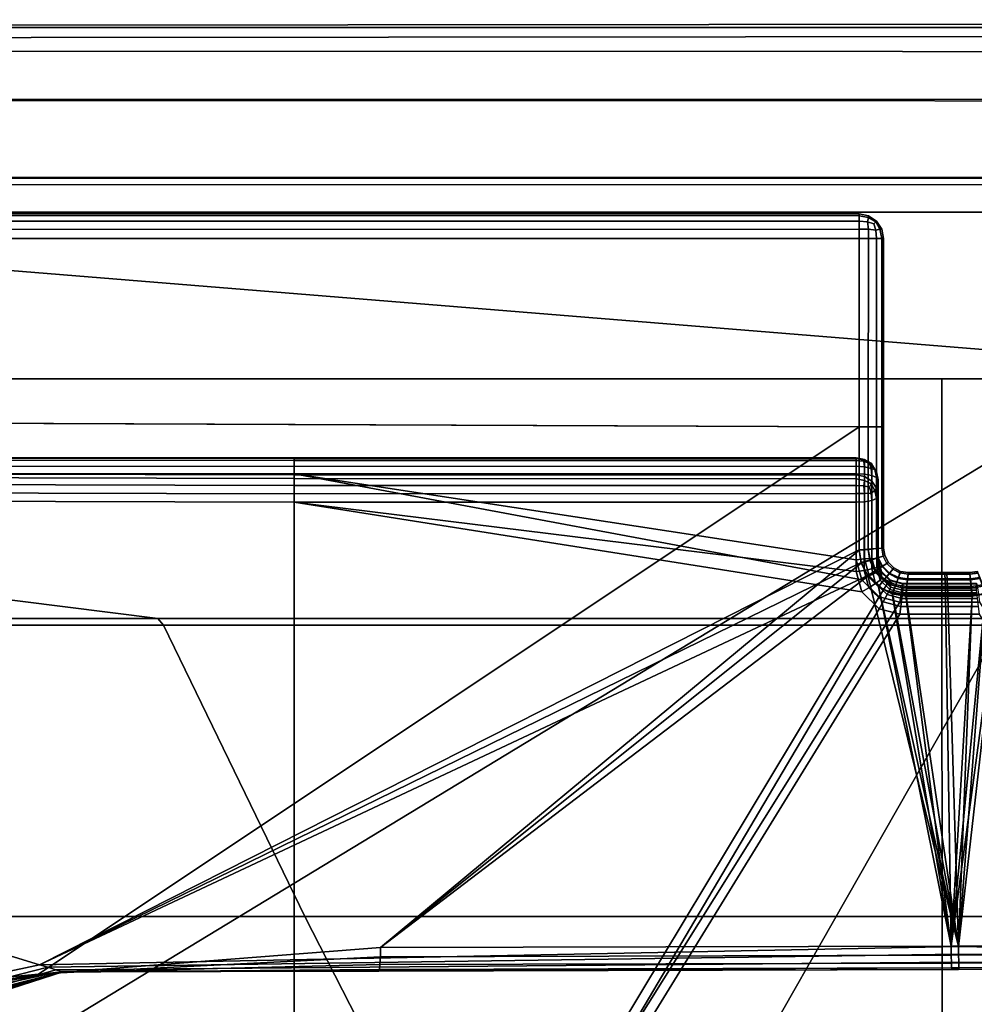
# Model space of a CAD drawing. Extents: x -11.8 to 11.8, y 0 to 23.7.
# Tile 39 of 52: x -1.9 to 0.1, y 21.7 to 23.7. Entities that reach past the tile are written whole.
import ezdxf

# ---------------------------------------------------------------- set-up
doc = ezdxf.new("R2010")
doc.units = 0
doc.layers.add('SHPM78Z54N_TRADECAD', color=7, linetype='CONTINUOUS')

msp = doc.modelspace()

# ---------------------------------------------------------------- linework, layer by layer
at = {"layer": 'SHPM78Z54N_TRADECAD'}
for points in [[(9.8369, 23.7012, 5.777), (-10.042, 23.6824, 5.777), (-7.6757, 23.6593, 3.4718), (7.6119, 23.6737, 3.4718)], [(9.837, 23.685, 6.0174), (-10.042, 23.685, 6.0274), (-10.042, 23.6824, 5.777), (9.8369, 23.7012, 5.777)], [(-10.042, 23.685, 6.6404), (-10.042, 23.685, 6.0274), (9.837, 23.685, 6.0174), (9.837, 23.685, 6.6404)], [(-10.042, 23.685, 6.6404), (9.837, 23.685, 6.6404), (9.8368, 23.3645, 6.7713), (-9.858, 23.3655, 6.7831)], [(-7.6757, 23.6593, 3.4718), (-7.9259, 21.5796, 3.4718), (-2.0415, 21.5017, 3.4718), (0.4313, 23.0013, 3.4718)], [(-7.6757, 23.6593, 3.4718), (0.4313, 23.0013, 3.4718), (6.7714, 23.0167, 3.4718), (7.6119, 23.6737, 3.4718)], [(10.423, 23.6358, 32.5452), (10.4283, 23.379, 32.541), (-10.5863, 23.3808, 32.5485), (-10.5752, 23.6369, 32.5543)], [(10.423, 23.5386, 7.618), (10.423, 23.6358, 32.5452), (-10.5752, 23.6369, 32.5543), (-10.577, 23.5393, 7.5413)], [(-10.577, 23.5393, 7.5413), (-9.858, 23.5363, 6.7831), (9.8368, 23.5353, 6.7713), (10.423, 23.5386, 7.618)], [(-9.858, 23.5363, 6.7831), (-9.858, 23.3655, 6.7831), (9.8368, 23.3645, 6.7713), (9.8368, 23.5353, 6.7713)], [(10.4283, 23.379, 32.541), (11.2467, 23.3786, 33.4627), (-11.2232, 23.3786, 33.4627), (-10.5863, 23.3808, 32.5485)], [(11.2467, 23.3786, 33.4627), (11.2467, 23.3089, 33.4642), (-11.2232, 23.3089, 33.4642), (-11.2232, 23.3786, 33.4627)], [(5.4013, 22.9691, 33.0011), (-5.4744, 22.9691, 33.0011), (-11.2232, 23.3089, 33.4642), (11.2467, 23.3089, 33.4642)], [(-5.5688, 23.302, 32.975), (-5.5716, 23.2909, 32.958), (-0.1642, 23.2909, 32.958), (-0.1642, 23.3017, 32.9743)], [(-5.5661, 23.3055, 32.9934), (-5.5688, 23.302, 32.975), (-0.1642, 23.3017, 32.9743), (-0.1642, 23.3055, 32.9934)], [(-5.5661, 23.3055, 32.9934), (-0.1642, 23.3055, 32.9934), (-0.1642, 23.3055, 33.6834), (-5.4677, 23.3055, 33.6834)], [(-5.4653, 23.302, 33.7014), (-5.4677, 23.3055, 33.6834), (-0.1642, 23.3055, 33.6834), (-0.1642, 23.3017, 33.7022)], [(-5.4635, 23.2907, 33.7179), (-5.4653, 23.302, 33.7014), (-0.1642, 23.3017, 33.7022), (-0.1642, 23.2907, 33.7179)], [(-0.1642, 23.3055, 32.9934), (-0.145, 23.3017, 32.9934), (-0.145, 23.3017, 33.6832), (-0.1642, 23.3055, 33.6834)], [(-0.1642, 23.3017, 33.7022), (-0.1642, 23.3055, 33.6834), (-0.145, 23.3017, 33.6832), (-0.1454, 23.298, 33.7016)], [(-0.145, 23.3017, 32.9934), (-0.1642, 23.3055, 32.9934), (-0.1642, 23.3017, 32.9743), (-0.1454, 23.298, 32.9747)], [(-0.1471, 23.2894, 33.7165), (-0.1642, 23.2907, 33.7179), (-0.1642, 23.3017, 33.7022), (-0.1454, 23.298, 33.7016)], [(-0.1454, 23.298, 32.9747), (-0.1642, 23.3017, 32.9743), (-0.1642, 23.2909, 32.958), (-0.1472, 23.2895, 32.9594)], [(-0.1342, 23.2854, 32.9635), (-0.1302, 23.2895, 32.9764), (-0.1454, 23.298, 32.9747), (-0.1472, 23.2895, 32.9594)], [(-0.1342, 23.2854, 33.7123), (-0.1471, 23.2894, 33.7165), (-0.1454, 23.298, 33.7016), (-0.1302, 23.2895, 33.6996)], [(-0.1454, 23.298, 33.7016), (-0.145, 23.3017, 33.6832), (-0.1288, 23.2909, 33.6827), (-0.1302, 23.2895, 33.6996)], [(-0.1302, 23.2895, 32.9764), (-0.1288, 23.2909, 32.9934), (-0.145, 23.3017, 32.9934), (-0.1454, 23.298, 32.9747)], [(-0.145, 23.3017, 32.9934), (-0.1288, 23.2909, 32.9934), (-0.1288, 23.2909, 33.6827), (-0.145, 23.3017, 33.6832)], [(-5.5736, 23.2739, 32.9469), (-5.5746, 23.2555, 32.9434), (-0.1642, 23.2555, 32.9434), (-0.1642, 23.2746, 32.9472)], [(-5.5716, 23.2909, 32.958), (-5.5736, 23.2739, 32.9469), (-0.1642, 23.2746, 32.9472), (-0.1642, 23.2909, 32.958)], [(-5.4628, 23.2737, 33.7283), (-5.4635, 23.2907, 33.7179), (-0.1642, 23.2907, 33.7179), (-0.1642, 23.2745, 33.7281)], [(-5.4633, 23.2556, 33.731), (-5.4628, 23.2737, 33.7283), (-0.1642, 23.2745, 33.7281), (-0.1642, 23.2556, 33.731)], [(-0.1472, 23.2895, 32.9594), (-0.1642, 23.2909, 32.958), (-0.1642, 23.2746, 32.9472), (-0.1454, 23.2742, 32.9509)], [(-0.1454, 23.2741, 33.7244), (-0.1642, 23.2745, 33.7281), (-0.1642, 23.2907, 33.7179), (-0.1471, 23.2894, 33.7165)], [(-0.1642, 23.2746, 32.9472), (-0.1642, 23.2555, 32.9434), (-0.145, 23.2555, 32.9472), (-0.1454, 23.2742, 32.9509)], [(-0.145, 23.2556, 33.7273), (-0.1642, 23.2556, 33.731), (-0.1642, 23.2745, 33.7281), (-0.1454, 23.2741, 33.7244)], [(-0.1342, 23.2854, 32.9635), (-0.1472, 23.2895, 32.9594), (-0.1454, 23.2742, 32.9509), (-0.1302, 23.2725, 32.9594)], [(-0.1342, 23.2854, 33.7123), (-0.1302, 23.2725, 33.7158), (-0.1454, 23.2741, 33.7244), (-0.1471, 23.2894, 33.7165)], [(-0.1342, 23.2854, 33.7123), (-0.1302, 23.2895, 33.6996), (-0.1217, 23.2742, 33.7006), (-0.1302, 23.2725, 33.7158)], [(-0.1342, 23.2854, 32.9635), (-0.1302, 23.2725, 32.9594), (-0.1217, 23.2742, 32.9747), (-0.1302, 23.2895, 32.9764)], [(-0.1302, 23.2895, 33.6996), (-0.1288, 23.2909, 33.6827), (-0.118, 23.2746, 33.6819), (-0.1217, 23.2742, 33.7006)], [(-0.1217, 23.2742, 32.9747), (-0.118, 23.2746, 32.9934), (-0.1288, 23.2909, 32.9934), (-0.1302, 23.2895, 32.9764)], [(-0.1288, 23.2909, 32.9934), (-0.118, 23.2746, 32.9934), (-0.118, 23.2746, 33.6819), (-0.1288, 23.2909, 33.6827)], [(-0.118, 23.2746, 33.6819), (-0.1142, 23.2555, 33.6811), (-0.118, 23.2555, 33.7002), (-0.1217, 23.2742, 33.7006)], [(-0.118, 23.2555, 32.9743), (-0.1142, 23.2555, 32.9934), (-0.118, 23.2746, 32.9934), (-0.1217, 23.2742, 32.9747)], [(-0.118, 23.2746, 32.9934), (-0.1142, 23.2555, 32.9934), (-0.1142, 23.2555, 33.6811), (-0.118, 23.2746, 33.6819)], [(-0.1642, 22.8714, 32.9434), (-0.1642, 23.2555, 32.9434), (-5.5746, 23.2555, 32.9434), (-5.5847, 22.894, 32.9434)], [(-0.1642, 22.8714, 33.7135), (-5.4825, 22.8936, 33.7135), (-5.4633, 23.2556, 33.731), (-0.1642, 23.2556, 33.731)], [(-0.1642, 23.2556, 33.731), (-0.145, 23.2556, 33.7273), (-0.1458, 22.8714, 33.7099), (-0.1642, 22.8714, 33.7135)], [(-0.145, 23.2555, 32.9472), (-0.1642, 23.2555, 32.9434), (-0.1642, 22.8714, 32.9434), (-0.1458, 22.8714, 32.947)], [(-0.145, 23.2556, 33.7273), (-0.1288, 23.2555, 33.7164), (-0.1288, 22.8713, 33.6984), (-0.1458, 22.8714, 33.7099)], [(-0.1288, 23.2555, 32.958), (-0.145, 23.2555, 32.9472), (-0.1458, 22.8714, 32.947), (-0.1288, 22.8713, 32.9583)], [(-0.1454, 23.2742, 32.9509), (-0.145, 23.2555, 32.9472), (-0.1288, 23.2555, 32.958), (-0.1302, 23.2725, 32.9594)], [(-0.1302, 23.2725, 33.7158), (-0.1288, 23.2555, 33.7164), (-0.145, 23.2556, 33.7273), (-0.1454, 23.2741, 33.7244)], [(-0.1217, 23.2742, 33.7006), (-0.118, 23.2555, 33.7002), (-0.1288, 23.2555, 33.7164), (-0.1302, 23.2725, 33.7158)], [(-0.1302, 23.2725, 32.9594), (-0.1288, 23.2555, 32.958), (-0.118, 23.2555, 32.9743), (-0.1217, 23.2742, 32.9747)], [(-0.118, 23.2555, 32.9743), (-0.1288, 23.2555, 32.958), (-0.1288, 22.8713, 32.9583), (-0.1177, 22.8713, 32.9756)], [(-0.1288, 23.2555, 33.7164), (-0.118, 23.2555, 33.7002), (-0.1177, 22.8713, 33.6809), (-0.1288, 22.8713, 33.6984)], [(-0.1142, 23.2555, 32.9934), (-0.118, 23.2555, 32.9743), (-0.1177, 22.8713, 32.9756), (-0.1142, 22.8712, 32.9943)], [(-0.118, 23.2555, 33.7002), (-0.1142, 23.2555, 33.6811), (-0.1142, 22.8712, 33.6619), (-0.1177, 22.8713, 33.6809)], [(-0.1142, 22.8712, 33.6619), (-0.1142, 23.2555, 33.6811), (-0.1142, 23.2555, 32.9934), (-0.1142, 22.8712, 32.9943)], [(-2.0415, 21.5017, 3.4718), (-0.4229, 21.5017, 3.4718), (0.4313, 23.0013, 3.4718)], [(0.4204, 21.5017, 1.4877), (0.4313, 23.0013, 3.4718), (-0.4229, 21.5017, 3.4718)], [(-3.1571, 22.4809, 33.0011), (-10.9122, 22.9691, 33.0011), (-5.4744, 22.9691, 33.0011), (-1.5938, 22.4809, 33.0011)], [(5.4013, 22.9691, 33.0011), (0.0045, 22.9691, 33.0011), (-5.4744, 22.9691, 33.0011)], [(-5.4744, 22.9691, 33.0011), (0.0045, 22.9691, 33.0011), (0.0046, 22.4809, 33.0011), (-1.5938, 22.4809, 33.0011)], [(0.0045, 22.9691, 33.0011), (5.4013, 22.9691, 33.0011), (1.5327, 22.4809, 33.0011), (0.0046, 22.4809, 33.0011)], [(-5.5847, 22.894, 32.9434), (-5.6265, 21.3974, 33.2862), (-1.8371, 21.7562, 33.1765), (-0.1642, 22.8714, 32.9434)], [(-1.8349, 21.7755, 34.106), (-5.4825, 22.8936, 33.7135), (-0.1642, 22.8714, 33.7135), (-0.1642, 22.6211, 33.804)], [(-5.4825, 22.8936, 33.7135), (-1.8349, 21.7755, 34.106), (-1.9847, 21.7432, 34.1147)], [(-0.1642, 22.8714, 32.9434), (-1.8371, 21.7562, 33.1765), (-1.1395, 21.8105, 33.1929), (-0.1641, 22.6202, 33.0094)], [(-0.1456, 22.6224, 33.7998), (-0.1642, 22.6211, 33.804), (-0.1642, 22.8714, 33.7135), (-0.1458, 22.8714, 33.7099)], [(-0.1458, 22.8714, 32.947), (-0.1642, 22.8714, 32.9434), (-0.1641, 22.6202, 33.0094), (-0.1456, 22.6218, 33.0136)], [(-0.1287, 22.6235, 33.7876), (-0.1456, 22.6224, 33.7998), (-0.1458, 22.8714, 33.7099), (-0.1288, 22.8713, 33.6984)], [(-0.1288, 22.8713, 32.9583), (-0.1458, 22.8714, 32.947), (-0.1456, 22.6218, 33.0136), (-0.1287, 22.6233, 33.0257)], [(-0.1177, 22.6243, 33.7694), (-0.1287, 22.6235, 33.7876), (-0.1288, 22.8713, 33.6984), (-0.1177, 22.8713, 33.6809)], [(-0.1177, 22.8713, 32.9756), (-0.1288, 22.8713, 32.9583), (-0.1287, 22.6233, 33.0257), (-0.1177, 22.6243, 33.0437)], [(-0.1142, 22.6246, 33.7496), (-0.1177, 22.6243, 33.7694), (-0.1177, 22.8713, 33.6809), (-0.1142, 22.8712, 33.6619)], [(-0.1142, 22.8712, 32.9943), (-0.1177, 22.8713, 32.9756), (-0.1177, 22.6243, 33.0437), (-0.1142, 22.6246, 33.0631)], [(-0.1142, 22.8712, 32.9943), (-0.1142, 22.6246, 33.0631), (-0.1142, 22.6246, 33.7496), (-0.1142, 22.8712, 33.6619)], [(-1.3154, 22.8029, 33.9473), (-1.3154, 22.7909, 33.9609), (-4.9638, 22.7911, 33.9697), (-4.9637, 22.8036, 33.9563)], [(-1.3154, 22.8084, 33.93), (-1.3154, 22.8029, 33.9473), (-4.9637, 22.8036, 33.9563), (-4.9636, 22.8098, 33.9391)], [(-1.3154, 22.807, 33.9134), (-1.3154, 22.8084, 33.93), (-4.9636, 22.8098, 33.9391), (-4.9635, 22.8092, 33.9221)], [(-1.3154, 22.807, 33.9134), (-4.9635, 22.8092, 33.9221), (-4.9632, 22.7819, 33.8045), (-1.3156, 22.7737, 33.7969)], [(-1.3156, 22.7737, 33.7969), (-0.1701, 22.7737, 33.7969), (-0.1701, 22.807, 33.9134), (-1.3154, 22.807, 33.9134)], [(-1.3154, 22.8029, 33.9473), (-1.3154, 22.8084, 33.93), (-0.1701, 22.8083, 33.9308), (-0.1701, 22.8029, 33.9473)], [(-1.3154, 22.8084, 33.93), (-1.3154, 22.807, 33.9134), (-0.1701, 22.807, 33.9134), (-0.1701, 22.8083, 33.9308)], [(-1.3154, 22.7909, 33.9609), (-1.3154, 22.8029, 33.9473), (-0.1701, 22.8029, 33.9473), (-0.1701, 22.7915, 33.9605)], [(-0.1548, 22.8013, 33.9464), (-0.1701, 22.8029, 33.9473), (-0.1701, 22.8083, 33.9308), (-0.1533, 22.805, 33.9313)], [(-0.1701, 22.8083, 33.9308), (-0.1701, 22.807, 33.9134), (-0.1529, 22.8036, 33.9143), (-0.1533, 22.805, 33.9313)], [(-0.1701, 22.7737, 33.7969), (-0.1529, 22.7704, 33.7978), (-0.1529, 22.8036, 33.9143), (-0.1701, 22.807, 33.9134)], [(-0.1533, 22.7902, 33.9574), (-0.1701, 22.7915, 33.9605), (-0.1701, 22.8029, 33.9473), (-0.1548, 22.8013, 33.9464)], [(-0.1432, 22.7969, 33.9439), (-0.1548, 22.8013, 33.9464), (-0.1533, 22.805, 33.9313), (-0.1396, 22.7972, 33.9318)], [(-0.1432, 22.7969, 33.9439), (-0.1396, 22.7866, 33.9504), (-0.1533, 22.7902, 33.9574), (-0.1548, 22.8013, 33.9464)], [(-0.1533, 22.805, 33.9313), (-0.1529, 22.8036, 33.9143), (-0.1383, 22.7942, 33.9168), (-0.1396, 22.7972, 33.9318)], [(-0.1529, 22.7704, 33.7978), (-0.1383, 22.7609, 33.8003), (-0.1383, 22.7942, 33.9168), (-0.1529, 22.8036, 33.9143)], [(-0.1432, 22.7969, 33.9439), (-0.1396, 22.7972, 33.9318), (-0.1319, 22.7844, 33.9368), (-0.1396, 22.7866, 33.9504)], [(-0.1396, 22.7972, 33.9318), (-0.1383, 22.7942, 33.9168), (-0.1286, 22.7801, 33.9205), (-0.1319, 22.7844, 33.9368)], [(-0.1383, 22.7609, 33.8003), (-0.1286, 22.7468, 33.8041), (-0.1286, 22.7801, 33.9205), (-0.1383, 22.7942, 33.9168)], [(-4.9639, 22.7756, 33.9767), (-1.3154, 22.7758, 33.9682), (-1.3154, 20.5444, 34.5601), (-4.9722, 21.6813, 34.2471)], [(-1.3154, 22.7909, 33.9609), (-1.3154, 22.7758, 33.9682), (-4.9639, 22.7756, 33.9767), (-4.9638, 22.7911, 33.9697)], [(-1.3157, 22.7661, 33.7818), (-1.3156, 22.7737, 33.7969), (-4.9632, 22.7819, 33.8045), (-4.9632, 22.7751, 33.7892)], [(-1.3157, 22.7522, 33.7697), (-1.3157, 22.7661, 33.7818), (-4.9632, 22.7751, 33.7892), (-4.9631, 22.7619, 33.7767)], [(-1.3156, 22.7737, 33.7969), (-1.3157, 22.7661, 33.7818), (-0.1701, 22.7656, 33.7812), (-0.1701, 22.7737, 33.7969)], [(-1.3154, 22.7758, 33.9682), (-1.3154, 22.7909, 33.9609), (-0.1701, 22.7915, 33.9605), (-0.1701, 22.7758, 33.9682)], [(-1.3154, 22.7758, 33.9682), (-0.1701, 22.7758, 33.9682), (-0.1701, 22.6008, 34.0146)], [(-1.3154, 22.7758, 33.9682), (-0.1701, 22.6008, 34.0146), (-0.1589, 22.5597, 34.0255)], [(-1.3154, 22.7758, 33.9682), (-0.1589, 22.5597, 34.0255), (-0.1236, 22.5253, 34.0346), (-1.3154, 20.5444, 34.5601)], [(-0.1529, 22.7749, 33.9649), (-0.1701, 22.7758, 33.9682), (-0.1701, 22.7915, 33.9605), (-0.1533, 22.7902, 33.9574)], [(-0.1535, 22.6026, 34.0109), (-0.1701, 22.6008, 34.0146), (-0.1701, 22.7758, 33.9682), (-0.1529, 22.7749, 33.9649)], [(-0.1529, 22.7704, 33.7978), (-0.1701, 22.7737, 33.7969), (-0.1701, 22.7656, 33.7812), (-0.1533, 22.7625, 33.7824)], [(-0.1383, 22.6033, 34.0004), (-0.1535, 22.6026, 34.0109), (-0.1529, 22.7749, 33.9649), (-0.1383, 22.7722, 33.9555)], [(-0.1396, 22.7866, 33.9504), (-0.1383, 22.7722, 33.9555), (-0.1529, 22.7749, 33.9649), (-0.1533, 22.7902, 33.9574)], [(-0.1319, 22.7844, 33.9368), (-0.1286, 22.7682, 33.9415), (-0.1383, 22.7722, 33.9555), (-0.1396, 22.7866, 33.9504)], [(-0.1286, 22.7801, 33.9205), (-0.1251, 22.7634, 33.9249), (-0.1286, 22.7682, 33.9415), (-0.1319, 22.7844, 33.9368)], [(-0.1286, 22.7468, 33.8041), (-0.1251, 22.7302, 33.8085), (-0.1251, 22.7634, 33.9249), (-0.1286, 22.7801, 33.9205)], [(-1.3157, 22.7348, 33.764), (-1.3157, 22.7522, 33.7697), (-4.9631, 22.7619, 33.7767), (-4.9631, 22.7448, 33.7706)], [(-1.3157, 22.7661, 33.7818), (-1.3157, 22.7522, 33.7697), (-0.1701, 22.7522, 33.7697), (-0.1701, 22.7656, 33.7812)], [(-0.1533, 22.7625, 33.7824), (-0.1701, 22.7656, 33.7812), (-0.1701, 22.7522, 33.7697), (-0.1549, 22.7514, 33.7712)], [(-0.1432, 22.7488, 33.7757), (-0.1396, 22.7555, 33.7859), (-0.1533, 22.7625, 33.7824), (-0.1549, 22.7514, 33.7712)], [(-0.1396, 22.7555, 33.7859), (-0.1383, 22.7609, 33.8003), (-0.1529, 22.7704, 33.7978), (-0.1533, 22.7625, 33.7824)], [(-0.1432, 22.7488, 33.7757), (-0.1396, 22.7366, 33.7752), (-0.1319, 22.7419, 33.788), (-0.1396, 22.7555, 33.7859)], [(-0.1319, 22.7419, 33.788), (-0.1286, 22.7468, 33.8041), (-0.1383, 22.7609, 33.8003), (-0.1396, 22.7555, 33.7859)], [(-0.1283, 22.6028, 33.9847), (-0.1383, 22.6033, 34.0004), (-0.1383, 22.7722, 33.9555), (-0.1286, 22.7682, 33.9415)], [(-0.1251, 22.6013, 33.9679), (-0.1283, 22.6028, 33.9847), (-0.1286, 22.7682, 33.9415), (-0.1251, 22.7634, 33.9249)], [(-0.1251, 22.6013, 33.9679), (-0.1251, 22.7634, 33.9249), (-0.1251, 22.7302, 33.8085), (-0.1251, 22.5873, 33.8464)], [(-1.3157, 22.7178, 33.7652), (-1.3157, 22.7348, 33.764), (-4.9631, 22.7448, 33.7706), (-4.9632, 22.728, 33.7714)], [(-1.3157, 22.7522, 33.7697), (-1.3157, 22.7348, 33.764), (-0.1701, 22.7355, 33.7641), (-0.1701, 22.7522, 33.7697)], [(-1.3157, 22.7348, 33.764), (-1.3157, 22.7178, 33.7652), (-0.1701, 22.7178, 33.7652), (-0.1701, 22.7355, 33.7641)], [(-0.1549, 22.7514, 33.7712), (-0.1701, 22.7522, 33.7697), (-0.1701, 22.7355, 33.7641), (-0.1533, 22.736, 33.7674)], [(-0.1701, 22.7355, 33.7641), (-0.1701, 22.7178, 33.7652), (-0.1529, 22.7188, 33.7685), (-0.1533, 22.736, 33.7674)], [(-0.1432, 22.7488, 33.7757), (-0.1549, 22.7514, 33.7712), (-0.1533, 22.736, 33.7674), (-0.1396, 22.7366, 33.7752)], [(-0.1533, 22.736, 33.7674), (-0.1529, 22.7188, 33.7685), (-0.1383, 22.7214, 33.7779), (-0.1396, 22.7366, 33.7752)], [(-0.1396, 22.7366, 33.7752), (-0.1383, 22.7214, 33.7779), (-0.1286, 22.7255, 33.7919), (-0.1319, 22.7419, 33.788)], [(-0.1286, 22.7255, 33.7919), (-0.1251, 22.7302, 33.8085), (-0.1286, 22.7468, 33.8041), (-0.1319, 22.7419, 33.788)], [(-4.9645, 21.631, 34.0426), (-1.3162, 20.4837, 34.3579), (-1.3157, 22.7178, 33.7652), (-4.9632, 22.728, 33.7714)], [(-1.3157, 22.7178, 33.7652), (-1.3162, 20.4837, 34.3579), (-0.1236, 22.5009, 33.8228), (-0.1589, 22.5354, 33.8136)], [(-1.3157, 22.7178, 33.7652), (-0.1589, 22.5354, 33.8136), (-0.1701, 22.5765, 33.8027)], [(-1.3157, 22.7178, 33.7652), (-0.1701, 22.5765, 33.8027), (-0.1701, 22.7178, 33.7652)], [(-0.1701, 22.5765, 33.8027), (-0.1537, 22.5789, 33.8053), (-0.1529, 22.7188, 33.7685), (-0.1701, 22.7178, 33.7652)], [(-0.1537, 22.5789, 33.8053), (-0.1384, 22.582, 33.8149), (-0.1383, 22.7214, 33.7779), (-0.1529, 22.7188, 33.7685)], [(-0.1384, 22.582, 33.8149), (-0.1283, 22.585, 33.8299), (-0.1286, 22.7255, 33.7919), (-0.1383, 22.7214, 33.7779)], [(-0.1283, 22.585, 33.8299), (-0.1251, 22.5873, 33.8464), (-0.1251, 22.7302, 33.8085), (-0.1286, 22.7255, 33.7919)], [(-0.1642, 22.6211, 33.804), (-0.1601, 22.5951, 33.8133), (-1.8349, 21.7755, 34.106)], [(-1.1395, 21.8105, 33.1929), (-0.1599, 22.5939, 33.0173), (-0.1641, 22.6202, 33.0094)], [(-0.1418, 22.6004, 33.8078), (-0.1601, 22.5951, 33.8133), (-0.1642, 22.6211, 33.804), (-0.1456, 22.6224, 33.7998)], [(-0.1599, 22.5939, 33.0173), (-0.1423, 22.5995, 33.0205), (-0.1456, 22.6218, 33.0136), (-0.1641, 22.6202, 33.0094)], [(-0.1256, 22.6051, 33.7946), (-0.1418, 22.6004, 33.8078), (-0.1456, 22.6224, 33.7998), (-0.1287, 22.6235, 33.7876)], [(-0.1423, 22.5995, 33.0205), (-0.1259, 22.6046, 33.0318), (-0.1287, 22.6233, 33.0257), (-0.1456, 22.6218, 33.0136)], [(-0.1259, 22.6046, 33.0318), (-0.1151, 22.608, 33.0492), (-0.1177, 22.6243, 33.0437), (-0.1287, 22.6233, 33.0257)], [(-0.1151, 22.6081, 33.7758), (-0.1256, 22.6051, 33.7946), (-0.1287, 22.6235, 33.7876), (-0.1177, 22.6243, 33.7694)], [(-0.1151, 22.608, 33.0492), (-0.1117, 22.6091, 33.0682), (-0.1142, 22.6246, 33.0631), (-0.1177, 22.6243, 33.0437)], [(-0.1117, 22.6091, 33.7555), (-0.1151, 22.6081, 33.7758), (-0.1177, 22.6243, 33.7694), (-0.1142, 22.6246, 33.7496)], [(-0.1117, 22.6091, 33.0682), (-0.1117, 22.6091, 33.7555), (-0.1142, 22.6246, 33.7496), (-0.1142, 22.6246, 33.0631)], [(-0.1601, 22.5951, 33.8133), (-0.1464, 22.5683, 33.823), (-1.8349, 21.7755, 34.106)], [(-1.1395, 21.8105, 33.1929), (-0.1462, 22.567, 33.0265), (-0.1599, 22.5939, 33.0173)], [(-0.1701, 22.6008, 34.0146), (-0.1535, 22.6026, 34.0109), (-0.1437, 22.5677, 34.0202), (-0.1589, 22.5597, 34.0255)], [(-0.1601, 22.5951, 33.8133), (-0.1418, 22.6004, 33.8078), (-0.1303, 22.5786, 33.8158), (-0.1464, 22.5683, 33.823)], [(-0.1462, 22.567, 33.0265), (-0.1314, 22.577, 33.0282), (-0.1423, 22.5995, 33.0205), (-0.1599, 22.5939, 33.0173)], [(-0.1535, 22.6026, 34.0109), (-0.1383, 22.6033, 34.0004), (-0.1301, 22.5741, 34.0083), (-0.1437, 22.5677, 34.0202)], [(-0.1314, 22.577, 33.0282), (-0.1171, 22.5867, 33.038), (-0.1259, 22.6046, 33.0318), (-0.1423, 22.5995, 33.0205)], [(-0.1418, 22.6004, 33.8078), (-0.1256, 22.6051, 33.7946), (-0.1164, 22.5876, 33.8014), (-0.1303, 22.5786, 33.8158)], [(-0.1383, 22.6033, 34.0004), (-0.1283, 22.6028, 33.9847), (-0.1212, 22.5773, 33.9918), (-0.1301, 22.5741, 34.0083)], [(-0.1283, 22.6028, 33.9847), (-0.1251, 22.6013, 33.9679), (-0.1184, 22.5769, 33.9745), (-0.1212, 22.5773, 33.9918)], [(-0.1171, 22.5867, 33.038), (-0.1076, 22.5932, 33.0545), (-0.1151, 22.608, 33.0492), (-0.1259, 22.6046, 33.0318)], [(-0.1256, 22.6051, 33.7946), (-0.1151, 22.6081, 33.7758), (-0.1075, 22.5933, 33.782), (-0.1164, 22.5876, 33.8014)], [(-0.1251, 22.5873, 33.8464), (-0.1184, 22.5629, 33.8527), (-0.1184, 22.5769, 33.9745), (-0.1251, 22.6013, 33.9679)], [(-0.1076, 22.5932, 33.0545), (-0.1171, 22.5867, 33.038), (-0.103, 22.5722, 33.0435), (-0.0958, 22.5813, 33.059)], [(-0.0956, 22.5816, 33.7871), (-0.1022, 22.5736, 33.8069), (-0.1164, 22.5876, 33.8014), (-0.1075, 22.5933, 33.782)], [(-0.1151, 22.6081, 33.7758), (-0.1117, 22.6091, 33.7555), (-0.1046, 22.5952, 33.7613), (-0.1075, 22.5933, 33.782)], [(-0.1076, 22.5932, 33.0545), (-0.1046, 22.5952, 33.0727), (-0.1117, 22.6091, 33.0682), (-0.1151, 22.608, 33.0492)], [(-0.1046, 22.5952, 33.0727), (-0.1046, 22.5952, 33.7613), (-0.1117, 22.6091, 33.7555), (-0.1117, 22.6091, 33.0682)], [(-0.1046, 22.5952, 33.0727), (-0.1076, 22.5932, 33.0545), (-0.0958, 22.5813, 33.059), (-0.0936, 22.5841, 33.0762)], [(-0.0936, 22.5841, 33.7662), (-0.0956, 22.5816, 33.7871), (-0.1075, 22.5933, 33.782), (-0.1046, 22.5952, 33.7613)], [(-0.1046, 22.5952, 33.7613), (-0.1046, 22.5952, 33.0727), (-0.0936, 22.5841, 33.0762), (-0.0936, 22.5841, 33.7662)], [(-0.1537, 22.5789, 33.8053), (-0.1701, 22.5765, 33.8027), (-0.1589, 22.5354, 33.8136), (-0.1443, 22.5438, 33.8147)], [(-0.1384, 22.582, 33.8149), (-0.1537, 22.5789, 33.8053), (-0.1443, 22.5438, 33.8147), (-0.1305, 22.5526, 33.8229)], [(-0.1124, 22.5611, 33.8222), (-0.1244, 22.5464, 33.831), (-0.1464, 22.5683, 33.823), (-0.1303, 22.5786, 33.8158)], [(-0.1314, 22.577, 33.0282), (-0.1462, 22.567, 33.0265), (-0.1245, 22.5453, 33.0347), (-0.1137, 22.5588, 33.0349)], [(-0.1437, 22.5677, 34.0202), (-0.1301, 22.5741, 34.0083), (-0.1068, 22.5516, 34.0145), (-0.1147, 22.5397, 34.0276)], [(-0.1283, 22.585, 33.8299), (-0.1384, 22.582, 33.8149), (-0.1305, 22.5526, 33.8229), (-0.1213, 22.5594, 33.8369)], [(-0.1171, 22.5867, 33.038), (-0.1314, 22.577, 33.0282), (-0.1137, 22.5588, 33.0349), (-0.103, 22.5722, 33.0435)], [(-0.1022, 22.5736, 33.8069), (-0.1124, 22.5611, 33.8222), (-0.1303, 22.5786, 33.8158), (-0.1164, 22.5876, 33.8014)], [(-0.1301, 22.5741, 34.0083), (-0.1212, 22.5773, 33.9918), (-0.1018, 22.5583, 33.9972), (-0.1068, 22.5516, 34.0145)], [(-0.1251, 22.5873, 33.8464), (-0.1283, 22.585, 33.8299), (-0.1213, 22.5594, 33.8369), (-0.1184, 22.5629, 33.8527)], [(-0.1212, 22.5773, 33.9918), (-0.1184, 22.5769, 33.9745), (-0.1001, 22.559, 33.9795), (-0.1018, 22.5583, 33.9972)], [(-0.1001, 22.559, 33.9795), (-0.1184, 22.5769, 33.9745), (-0.1184, 22.5629, 33.8527), (-0.1001, 22.545, 33.8573)], [(-0.103, 22.5722, 33.0435), (-0.1137, 22.5588, 33.0349), (-0.0908, 22.5468, 33.0402), (-0.0849, 22.5628, 33.0477)], [(-0.1124, 22.5611, 33.8222), (-0.1022, 22.5736, 33.8069), (-0.0842, 22.5646, 33.8105), (-0.0896, 22.5498, 33.8264)], [(-0.0958, 22.5813, 33.059), (-0.103, 22.5722, 33.0435), (-0.0849, 22.5628, 33.0477), (-0.0809, 22.5737, 33.0622)], [(-0.1022, 22.5736, 33.8069), (-0.0956, 22.5816, 33.7871), (-0.0807, 22.574, 33.7905), (-0.0842, 22.5646, 33.8105)], [(-0.0936, 22.5841, 33.0762), (-0.0958, 22.5813, 33.059), (-0.0809, 22.5737, 33.0622), (-0.0796, 22.577, 33.0786)], [(-0.0956, 22.5816, 33.7871), (-0.0936, 22.5841, 33.7662), (-0.0796, 22.577, 33.7695), (-0.0807, 22.574, 33.7905)], [(-0.0936, 22.5841, 33.7662), (-0.0936, 22.5841, 33.0762), (-0.0796, 22.577, 33.0786), (-0.0796, 22.577, 33.7695)], [(-0.0658, 22.5596, 33.0499), (-0.0645, 22.571, 33.064), (-0.0809, 22.5737, 33.0622), (-0.0849, 22.5628, 33.0477)], [(-0.0842, 22.5646, 33.8105), (-0.0807, 22.574, 33.7905), (-0.0644, 22.5714, 33.7917), (-0.0653, 22.5616, 33.8117)], [(-0.0645, 22.571, 33.064), (-0.0642, 22.5746, 33.0799), (-0.0796, 22.577, 33.0786), (-0.0809, 22.5737, 33.0622)], [(-0.0807, 22.574, 33.7905), (-0.0796, 22.577, 33.7695), (-0.0642, 22.5746, 33.7707), (-0.0644, 22.5714, 33.7917)], [(-0.0796, 22.577, 33.7695), (-0.0796, 22.577, 33.0786), (-0.0642, 22.5746, 33.0799), (-0.0642, 22.5746, 33.7707)], [(-0.0642, 22.5746, 33.0799), (-0.0645, 22.571, 33.064), (0.0106, 22.571, 33.0691), (0.0102, 22.5746, 33.0848)], [(0.0142, 22.5746, 33.7706), (0.0146, 22.5714, 33.7916), (-0.0644, 22.5714, 33.7917), (-0.0642, 22.5746, 33.7707)], [(-0.0642, 22.5746, 33.7707), (-0.0642, 22.5746, 33.0799), (0.0102, 22.5746, 33.0848), (0.0142, 22.5746, 33.7706)], [(0.0618, 22.571, 33.0682), (0.0615, 22.5746, 33.0839), (0.0102, 22.5746, 33.0848), (0.0106, 22.571, 33.0691)], [(0.0102, 22.5746, 33.0848), (0.0615, 22.5746, 33.0839), (0.0615, 22.5746, 33.7693), (0.0142, 22.5746, 33.7706)], [(0.0146, 22.5714, 33.7916), (0.0142, 22.5746, 33.7706), (0.0615, 22.5746, 33.7693), (0.0618, 22.5714, 33.7903)], [(0.077, 22.577, 33.0832), (0.077, 22.577, 33.7676), (0.0615, 22.5746, 33.7693), (0.0615, 22.5746, 33.0839)], [(0.077, 22.577, 33.7676), (0.0781, 22.574, 33.7886), (0.0618, 22.5714, 33.7903), (0.0615, 22.5746, 33.7693)], [(0.0615, 22.5746, 33.0839), (0.0618, 22.571, 33.0682), (0.0782, 22.5736, 33.0671), (0.077, 22.577, 33.0832)], [(0.0781, 22.574, 33.7886), (0.0816, 22.5646, 33.8085), (0.0628, 22.5616, 33.8103), (0.0618, 22.5714, 33.7903)], [(0.0618, 22.571, 33.0682), (0.0629, 22.5596, 33.0542), (0.0821, 22.5627, 33.0529), (0.0782, 22.5736, 33.0671)], [(-0.1464, 22.5683, 33.823), (0.0382, 21.8127, 34.0962), (-1.8349, 21.7755, 34.106)], [(-0.1245, 22.5453, 33.0347), (-0.1462, 22.567, 33.0265), (-1.1395, 21.8105, 33.1929), (0.0232, 21.8135, 33.2696)], [(-0.1589, 22.5597, 34.0255), (-0.1437, 22.5677, 34.0202), (-0.1147, 22.5397, 34.0276), (-0.1236, 22.5253, 34.0346)], [(-0.1464, 22.5683, 33.823), (-0.1244, 22.5464, 33.831), (0.0382, 21.8127, 34.0962)], [(-0.1305, 22.5526, 33.8229), (-0.1443, 22.5438, 33.8147), (-0.1153, 22.5151, 33.8223), (-0.1072, 22.5297, 33.829)], [(-0.1213, 22.5594, 33.8369), (-0.1305, 22.5526, 33.8229), (-0.1072, 22.5297, 33.829), (-0.1018, 22.5404, 33.8421)], [(-0.1137, 22.5588, 33.0349), (-0.1245, 22.5453, 33.0347), (-0.0966, 22.5311, 33.0409), (-0.0908, 22.5468, 33.0402)], [(-0.1244, 22.5464, 33.831), (-0.1124, 22.5611, 33.8222), (-0.0896, 22.5498, 33.8264), (-0.0961, 22.5319, 33.8362)], [(-0.1184, 22.5629, 33.8527), (-0.1213, 22.5594, 33.8369), (-0.1018, 22.5404, 33.8421), (-0.1001, 22.545, 33.8573)], [(-0.0755, 22.5515, 33.9992), (-0.0768, 22.5438, 34.0166), (-0.1068, 22.5516, 34.0145), (-0.1018, 22.5583, 33.9972)], [(-0.0751, 22.5525, 33.9813), (-0.0755, 22.5515, 33.9992), (-0.1018, 22.5583, 33.9972), (-0.1001, 22.559, 33.9795)], [(-0.1001, 22.545, 33.8573), (-0.0751, 22.5384, 33.8589), (-0.0751, 22.5525, 33.9813), (-0.1001, 22.559, 33.9795)], [(-0.0675, 22.5429, 33.0429), (-0.0658, 22.5596, 33.0499), (-0.0849, 22.5628, 33.0477), (-0.0908, 22.5468, 33.0402)], [(-0.0896, 22.5498, 33.8264), (-0.0842, 22.5646, 33.8105), (-0.0653, 22.5616, 33.8117), (-0.0667, 22.5462, 33.8277)], [(-0.0755, 22.5515, 33.9992), (-0.0751, 22.5525, 33.9813), (0.0751, 22.5525, 33.9813), (0.0755, 22.5515, 33.9992)], [(-0.0751, 22.5384, 33.8589), (0.0751, 22.5384, 33.8589), (0.0751, 22.5525, 33.9813), (-0.0751, 22.5525, 33.9813)], [(-0.0658, 22.5596, 33.0499), (-0.0675, 22.5429, 33.0429), (0.0118, 22.5429, 33.0482), (0.0112, 22.5596, 33.0551)], [(0.0151, 22.5616, 33.8116), (0.0158, 22.5462, 33.8275), (-0.0667, 22.5462, 33.8277), (-0.0653, 22.5616, 33.8117)], [(-0.0645, 22.571, 33.064), (-0.0658, 22.5596, 33.0499), (0.0112, 22.5596, 33.0551), (0.0106, 22.571, 33.0691)], [(0.0146, 22.5714, 33.7916), (0.0151, 22.5616, 33.8116), (-0.0653, 22.5616, 33.8117), (-0.0644, 22.5714, 33.7917)], [(0.0629, 22.5596, 33.0542), (0.0618, 22.571, 33.0682), (0.0106, 22.571, 33.0691), (0.0112, 22.5596, 33.0551)], [(0.0644, 22.5429, 33.0473), (0.0629, 22.5596, 33.0542), (0.0112, 22.5596, 33.0551), (0.0118, 22.5429, 33.0482)], [(0.0151, 22.5616, 33.8116), (0.0146, 22.5714, 33.7916), (0.0618, 22.5714, 33.7903), (0.0628, 22.5616, 33.8103)], [(0.0158, 22.5462, 33.8275), (0.0151, 22.5616, 33.8116), (0.0628, 22.5616, 33.8103), (0.0643, 22.5462, 33.8262)], [(0.1435, 22.5674, 33.0346), (0.1216, 22.5455, 33.0418), (0.0232, 21.8135, 33.2696), (1.6763, 21.8179, 33.2387)], [(0.1438, 22.568, 33.8195), (1.7219, 21.7823, 34.0637), (0.0382, 21.8127, 34.0962), (0.122, 22.5463, 33.828)], [(0.0816, 22.5646, 33.8085), (0.0872, 22.5497, 33.8243), (0.0643, 22.5462, 33.8262), (0.0628, 22.5616, 33.8103)], [(0.0629, 22.5596, 33.0542), (0.0644, 22.5429, 33.0473), (0.0879, 22.5467, 33.0457), (0.0821, 22.5627, 33.0529)], [(-0.1443, 22.5438, 33.8147), (-0.1589, 22.5354, 33.8136), (-0.1236, 22.5009, 33.8228), (-0.1153, 22.5151, 33.8223)], [(0.0232, 21.8135, 33.2696), (-0.0966, 22.5311, 33.0409), (-0.1245, 22.5453, 33.0347)], [(-0.1244, 22.5464, 33.831), (-0.0961, 22.5319, 33.8362), (0.0382, 21.8127, 34.0962)], [(-0.0788, 22.5304, 34.0301), (-0.0811, 22.5142, 34.0376), (-0.1236, 22.5253, 34.0346), (-0.1147, 22.5397, 34.0276)], [(-0.0768, 22.5438, 34.0166), (-0.0788, 22.5304, 34.0301), (-0.1147, 22.5397, 34.0276), (-0.1068, 22.5516, 34.0145)], [(-0.0769, 22.5217, 33.8312), (-0.0756, 22.5335, 33.8439), (-0.1018, 22.5404, 33.8421), (-0.1072, 22.5297, 33.829)], [(-0.0756, 22.5335, 33.8439), (-0.0751, 22.5384, 33.8589), (-0.1001, 22.545, 33.8573), (-0.1018, 22.5404, 33.8421)], [(-0.0692, 22.5268, 33.0441), (-0.0675, 22.5429, 33.0429), (-0.0908, 22.5468, 33.0402), (-0.0966, 22.5311, 33.0409)], [(-0.0961, 22.5319, 33.8362), (-0.0896, 22.5498, 33.8264), (-0.0667, 22.5462, 33.8277), (-0.0683, 22.5275, 33.8378)], [(-0.0961, 22.5319, 33.8362), (-0.0683, 22.5275, 33.8378), (0.0382, 21.8127, 34.0962)], [(-0.0788, 22.5304, 34.0301), (-0.0768, 22.5438, 34.0166), (0.0768, 22.5438, 34.0166), (0.0788, 22.5304, 34.0301)], [(0.0769, 22.5217, 33.8312), (0.0756, 22.5335, 33.8439), (-0.0756, 22.5335, 33.8439), (-0.0769, 22.5217, 33.8312)], [(-0.0768, 22.5438, 34.0166), (-0.0755, 22.5515, 33.9992), (0.0755, 22.5515, 33.9992), (0.0768, 22.5438, 34.0166)], [(0.0756, 22.5335, 33.8439), (0.0751, 22.5384, 33.8589), (-0.0751, 22.5384, 33.8589), (-0.0756, 22.5335, 33.8439)], [(-0.0675, 22.5429, 33.0429), (-0.0692, 22.5268, 33.0441), (0.0121, 22.5268, 33.0495), (0.0118, 22.5429, 33.0482)], [(0.0158, 22.5462, 33.8275), (0.0164, 22.5276, 33.8376), (-0.0683, 22.5275, 33.8378), (-0.0667, 22.5462, 33.8277)], [(0.0659, 22.5268, 33.0485), (0.0644, 22.5429, 33.0473), (0.0118, 22.5429, 33.0482), (0.0121, 22.5268, 33.0495)], [(0.0164, 22.5276, 33.8376), (0.0158, 22.5462, 33.8275), (0.0643, 22.5462, 33.8262), (0.0661, 22.5276, 33.8363)], [(0.1216, 22.5455, 33.0418), (0.0935, 22.5312, 33.0467), (0.0232, 21.8135, 33.2696)], [(0.0382, 21.8127, 34.0962), (0.0938, 22.5319, 33.834), (0.122, 22.5463, 33.828)], [(0.0382, 21.8127, 34.0962), (0.0661, 22.5276, 33.8363), (0.0938, 22.5319, 33.834)], [(0.0872, 22.5497, 33.8243), (0.0938, 22.5319, 33.834), (0.0661, 22.5276, 33.8363), (0.0643, 22.5462, 33.8262)], [(0.0644, 22.5429, 33.0473), (0.0659, 22.5268, 33.0485), (0.0935, 22.5312, 33.0467), (0.0879, 22.5467, 33.0457)], [(-0.1236, 22.5253, 34.0346), (-0.0811, 22.5142, 34.0376), (-1.3154, 20.5444, 34.5601)], [(-1.3154, 20.5444, 34.5601), (-0.0811, 22.5142, 34.0376), (0.0811, 22.5142, 34.0376), (1.3155, 20.5444, 34.5601)], [(-0.0811, 22.4898, 33.8257), (-0.079, 22.5056, 33.8248), (-0.1153, 22.5151, 33.8223), (-0.1236, 22.5009, 33.8228)], [(-0.079, 22.5056, 33.8248), (-0.0769, 22.5217, 33.8312), (-0.1072, 22.5297, 33.829), (-0.1153, 22.5151, 33.8223)], [(0.0232, 21.8135, 33.2696), (-0.0692, 22.5268, 33.0441), (-0.0966, 22.5311, 33.0409)], [(-0.0811, 22.5142, 34.0376), (-0.0788, 22.5304, 34.0301), (0.0788, 22.5304, 34.0301), (0.0811, 22.5142, 34.0376)], [(0.079, 22.5056, 33.8248), (0.0769, 22.5217, 33.8312), (-0.0769, 22.5217, 33.8312), (-0.079, 22.5056, 33.8248)], [(0.0232, 21.8135, 33.2696), (0.0121, 22.5268, 33.0495), (-0.0692, 22.5268, 33.0441)], [(-0.0683, 22.5275, 33.8378), (0.0164, 22.5276, 33.8376), (0.0382, 21.8127, 34.0962)], [(0.0659, 22.5268, 33.0485), (0.0121, 22.5268, 33.0495), (0.0232, 21.8135, 33.2696)], [(0.0382, 21.8127, 34.0962), (0.0164, 22.5276, 33.8376), (0.0661, 22.5276, 33.8363)], [(0.0935, 22.5312, 33.0467), (0.0659, 22.5268, 33.0485), (0.0232, 21.8135, 33.2696)], [(-1.3162, 20.4837, 34.3579), (-0.0811, 22.4898, 33.8257), (-0.1236, 22.5009, 33.8228)], [(0.0811, 22.4898, 33.8257), (0.079, 22.5056, 33.8248), (-0.079, 22.5056, 33.8248), (-0.0811, 22.4898, 33.8257)], [(-1.5824, 22.4677, 33.0585), (-3.1362, 22.4677, 33.0585), (-3.1571, 22.4809, 33.0011), (-1.5938, 22.4809, 33.0011)], [(0.0047, 22.4677, 33.0585), (-1.5824, 22.4677, 33.0585), (-1.5938, 22.4809, 33.0011), (0.0046, 22.4809, 33.0011)], [(-1.3162, 20.4837, 34.3579), (1.3163, 20.4837, 34.3579), (0.0811, 22.4898, 33.8257), (-0.0811, 22.4898, 33.8257)], [(1.5251, 22.4677, 33.0585), (0.0047, 22.4677, 33.0585), (0.0046, 22.4809, 33.0011), (1.5327, 22.4809, 33.0011)], [(-2.5668, 21.874, 33.1998), (-3.1362, 22.4677, 33.0585), (-1.5824, 22.4677, 33.0585), (-1.2943, 21.874, 33.1998)], [(-1.5824, 22.4677, 33.0585), (0.0047, 22.4677, 33.0585), (0.0048, 21.874, 33.1998), (-1.2943, 21.874, 33.1998)], [(0.0047, 22.4677, 33.0585), (1.5251, 22.4677, 33.0585), (1.2507, 21.874, 33.1998), (0.0048, 21.874, 33.1998)], [(-1.1868, 21.664, 33.3153), (-2.3512, 21.664, 33.3153), (-2.5668, 21.874, 33.1998), (-1.2943, 21.874, 33.1998)], [(0.0048, 21.664, 33.3153), (-1.1868, 21.664, 33.3153), (-1.2943, 21.874, 33.1998), (0.0048, 21.874, 33.1998)], [(1.1421, 21.664, 33.3153), (0.0048, 21.664, 33.3153), (0.0048, 21.874, 33.1998), (1.2507, 21.874, 33.1998)], [(-1.14, 21.7917, 33.2019), (-1.1395, 21.8105, 33.1929), (-1.8371, 21.7562, 33.1765), (-1.8189, 21.7579, 33.1795)], [(0.0382, 21.8127, 34.0962), (0.0386, 21.7972, 34.0981), (-1.8179, 21.7703, 34.1043), (-1.8349, 21.7755, 34.106)], [(-1.1395, 21.8105, 33.1929), (-1.14, 21.7917, 33.2019), (0.0235, 21.7947, 33.2788), (0.0232, 21.8135, 33.2696)], [(1.6753, 21.7991, 33.2478), (1.6763, 21.8179, 33.2387), (0.0232, 21.8135, 33.2696), (0.0235, 21.7947, 33.2788)], [(0.0386, 21.7972, 34.0981), (0.0382, 21.8127, 34.0962), (1.7219, 21.7823, 34.0637), (1.7045, 21.7779, 34.0616)], [(-1.1409, 21.7759, 33.2172), (-1.14, 21.7917, 33.2019), (-1.8189, 21.7579, 33.1795), (-1.802, 21.7595, 33.1902)], [(0.0386, 21.7972, 34.0981), (0.0388, 21.7807, 34.0919), (-1.8016, 21.7653, 34.0946), (-1.8179, 21.7703, 34.1043)], [(-1.14, 21.7917, 33.2019), (-1.1409, 21.7759, 33.2172), (0.024, 21.7789, 33.2941), (0.0235, 21.7947, 33.2788)], [(1.6743, 21.7833, 33.2632), (1.6753, 21.7991, 33.2478), (0.0235, 21.7947, 33.2788), (0.024, 21.7789, 33.2941)], [(0.0388, 21.7807, 34.0919), (0.0386, 21.7972, 34.0981), (1.7045, 21.7779, 34.0616), (1.688, 21.7737, 34.0517)], [(-1.9592, 21.7348, 34.114), (-1.9847, 21.7432, 34.1147), (-1.8349, 21.7755, 34.106), (-1.8179, 21.7703, 34.1043)], [(-1.9347, 21.7269, 34.1054), (-1.9592, 21.7348, 34.114), (-1.8179, 21.7703, 34.1043), (-1.8016, 21.7653, 34.0946)], [(-1.142, 21.7658, 33.2367), (-1.1409, 21.7759, 33.2172), (-1.802, 21.7595, 33.1902), (-1.7909, 21.7606, 33.2069)], [(0.0388, 21.7807, 34.0919), (0.0389, 21.7692, 34.0785), (-1.7907, 21.7619, 34.0787), (-1.8016, 21.7653, 34.0946)], [(-1.1409, 21.7759, 33.2172), (-1.142, 21.7658, 33.2367), (0.0244, 21.7689, 33.3137), (0.024, 21.7789, 33.2941)], [(1.6738, 21.7733, 33.2828), (1.6743, 21.7833, 33.2632), (0.024, 21.7789, 33.2941), (0.0244, 21.7689, 33.3137)], [(1.6736, 21.7701, 33.3034), (1.6738, 21.7733, 33.2828), (0.0244, 21.7689, 33.3137), (0.0248, 21.7657, 33.3344)], [(0.0387, 21.7657, 34.0632), (1.6736, 21.7701, 34.0178), (1.6736, 21.7701, 33.3034), (0.0248, 21.7657, 33.3344)], [(0.0387, 21.7657, 34.0632), (0.0389, 21.7692, 34.0785), (1.677, 21.7709, 34.0355), (1.6736, 21.7701, 34.0178)], [(0.0389, 21.7692, 34.0785), (0.0388, 21.7807, 34.0919), (1.688, 21.7737, 34.0517), (1.677, 21.7709, 34.0355)], [(-2.1248, 21.7083, 33.1849), (-1.8371, 21.7562, 33.1765), (-5.6265, 21.3974, 33.2862)], [(-2.1248, 21.7083, 33.1849), (-2.0483, 21.7151, 33.1862), (-1.8189, 21.7579, 33.1795), (-1.8371, 21.7562, 33.1765)], [(-2.0483, 21.7151, 33.1862), (-1.9771, 21.7213, 33.1953), (-1.802, 21.7595, 33.1902), (-1.8189, 21.7579, 33.1795)], [(-1.9771, 21.7213, 33.1953), (-1.9301, 21.7253, 33.2109), (-1.7909, 21.7606, 33.2069), (-1.802, 21.7595, 33.1902)], [(-1.9184, 21.7216, 34.0901), (-1.9347, 21.7269, 34.1054), (-1.8016, 21.7653, 34.0946), (-1.7907, 21.7619, 34.0787)], [(-1.9301, 21.7253, 33.2109), (-1.9153, 21.7265, 33.2288), (-1.7874, 21.7609, 33.2251), (-1.7909, 21.7606, 33.2069)], [(-1.9133, 21.7201, 34.0729), (-1.9184, 21.7216, 34.0901), (-1.7907, 21.7619, 34.0787), (-1.7874, 21.7609, 34.0611)], [(-1.9153, 21.7265, 33.2288), (-1.9133, 21.7201, 34.0729), (-1.7874, 21.7609, 34.0611), (-1.7874, 21.7609, 33.2251)], [(-1.1432, 21.7626, 33.2572), (-1.142, 21.7658, 33.2367), (-1.7909, 21.7606, 33.2069), (-1.7874, 21.7609, 33.2251)], [(0.0389, 21.7692, 34.0785), (0.0387, 21.7657, 34.0632), (-1.7874, 21.7609, 34.0611), (-1.7907, 21.7619, 34.0787)], [(0.0387, 21.7657, 34.0632), (0.0248, 21.7657, 33.3344), (-1.1432, 21.7626, 33.2572), (-1.7874, 21.7609, 34.0611)], [(-1.1432, 21.7626, 33.2572), (-1.7874, 21.7609, 33.2251), (-1.7874, 21.7609, 34.0611)], [(-1.142, 21.7658, 33.2367), (-1.1432, 21.7626, 33.2572), (0.0248, 21.7657, 33.3344), (0.0244, 21.7689, 33.3137)]]:
    msp.add_3dface(points, dxfattribs=at)

doc.saveas('drawing.dxf')
